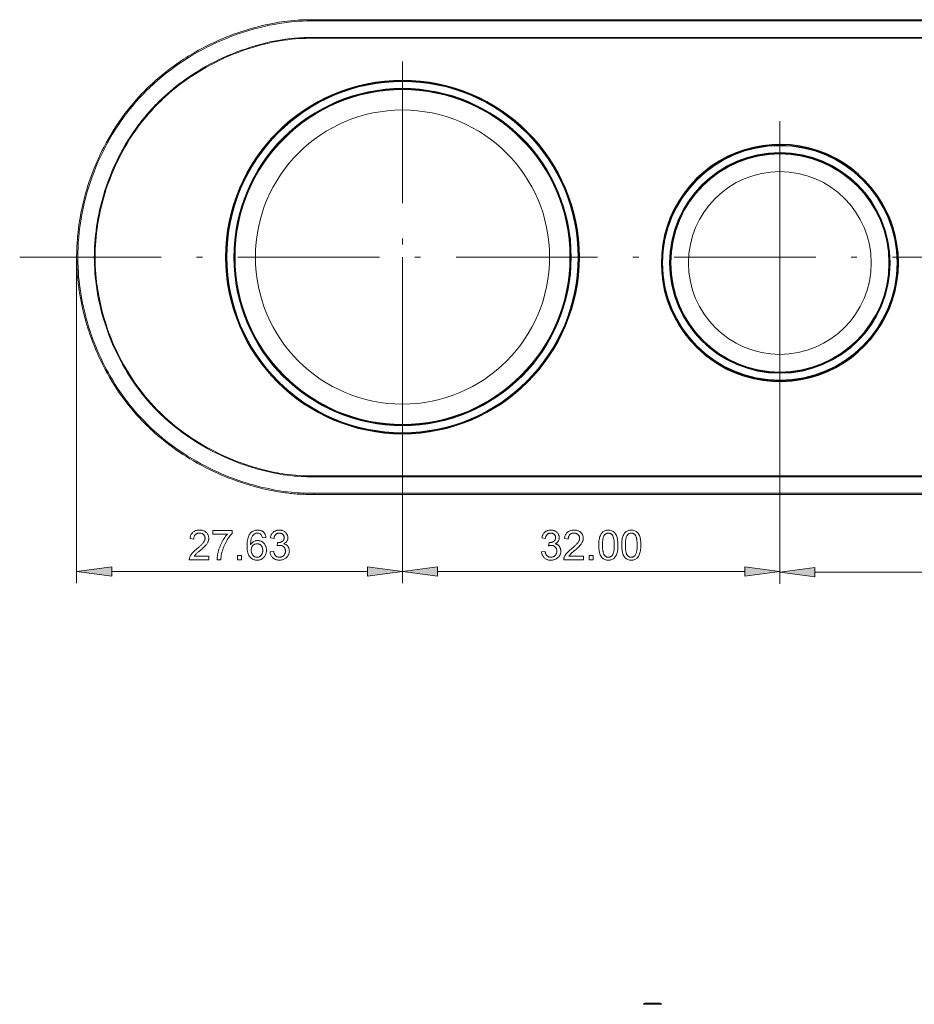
# Model space of a CAD drawing. Extents: x 0 to 841, y 0 to 594.
# Tile 5 of 88: x 247 to 323, y 220 to 303. Entities that reach past the tile are written whole.
import ezdxf

# ---------------------------------------------------------------- set-up
doc = ezdxf.new("R2010")
doc.units = 0
doc.linetypes.add('DASHDOT', pattern=[18.5, 12, -3, 0.5, -3])

msp = doc.modelspace()

# ---------------------------------------------------------------- linework, layer by layer
at = {"color": 7, "lineweight": 13}
for p, q in [((271.913, 303.316), (346.946, 303.316)), ((271.913, 303.217), (346.946, 303.217)), ((346.946, 301.817), (271.913, 301.817)), ((346.946, 301.747), (271.913, 301.747)), ((251.814, 283.17), (251.814, 255.518)), ((279.446, 283.185), (279.446, 255.518)), ((279.446, 283.185), (279.446, 255.516)), ((311.446, 282.685), (311.446, 255.516)), ((311.446, 282.685), (311.446, 255.459)), ((271.946, 264.622), (346.979, 264.622)), ((271.946, 264.552), (346.979, 264.552)), ((346.979, 263.153), (271.946, 263.153)), ((346.979, 263.053), (271.946, 263.053)), ((254.789, 256.518), (276.472, 256.518)), ((282.42, 256.516), (308.472, 256.516)), ((314.42, 256.459), (349.972, 256.459))]:
    msp.add_line(p, q, dxfattribs=at)
at = {"color": 7, "lineweight": 13, "ltscale": 0.002489}
for p, q in [((271.913, 303.316), (271.913, 303.217)), ((271.946, 263.053), (271.946, 263.153))]:
    msp.add_line(p, q, dxfattribs=at)
at = {"color": 7, "linetype": 'DASHDOT', "lineweight": 13}
for p, q in [((279.446, 299.76), (279.446, 266.671)), ((311.446, 294.709), (311.446, 270.937)), ((246.985, 283.185), (369.57, 283.185))]:
    msp.add_line(p, q, dxfattribs=at)
at = {"color": 7, "lineweight": 13, "ltscale": 0.001447}
for p, q in [((271.913, 296.156), (271.913, 296.098)), ((271.913, 270.271), (271.913, 270.213))]:
    msp.add_line(p, q, dxfattribs=at)
at = {"color": 7, "lineweight": 13, "ltscale": 0.001474}
msp.add_line((271.913, 295.281), (271.913, 295.222), dxfattribs=at)
at = {"color": 7, "lineweight": 13, "ltscale": 0.001952}
for p, q in [((269.894, 294.685), (269.815, 294.685)), ((269.815, 271.685), (269.894, 271.685))]:
    msp.add_line(p, q, dxfattribs=at)
at = {"color": 7, "lineweight": 13, "ltscale": 0.002124}
for p, q in [((271.116, 294.685), (271.031, 294.685)), ((271.031, 271.685), (271.116, 271.685))]:
    msp.add_line(p, q, dxfattribs=at)
at = {"color": 7, "lineweight": 13, "ltscale": 0.002142}
for p, q in [((267.284, 291.965), (267.284, 291.879)), ((267.284, 274.49), (267.284, 274.404))]:
    msp.add_line(p, q, dxfattribs=at)
at = {"color": 7, "lineweight": 13, "ltscale": 0.002518}
msp.add_line((266.446, 290.668), (266.446, 290.567), dxfattribs=at)
at = {"color": 7, "lineweight": 13, "ltscale": 0.00241}
for p, q in [((267.284, 290.611), (267.284, 290.515)), ((267.284, 275.854), (267.284, 275.758))]:
    msp.add_line(p, q, dxfattribs=at)
at = {"color": 7, "lineweight": 13, "ltscale": 0.002888}
msp.add_line((265.946, 289.723), (265.946, 289.607), dxfattribs=at)
at = {"color": 7, "lineweight": 13, "ltscale": 0.003079}
for p, q in [((266.446, 289.021), (266.446, 288.898)), ((266.446, 277.471), (266.446, 277.348))]:
    msp.add_line(p, q, dxfattribs=at)
at = {"color": 7, "lineweight": 13, "ltscale": 0.003967}
for p, q in [((265.946, 287.747), (265.946, 287.588)), ((265.946, 278.781), (265.946, 278.622))]:
    msp.add_line(p, q, dxfattribs=at)
at = {"color": 7, "lineweight": 13, "ltscale": 0.002492}
msp.add_line((251.814, 283.185), (251.913, 283.186), dxfattribs=at)
at = {"color": 7, "lineweight": 25, "ltscale": 0.00153}
msp.add_line((318.579, 275.676), (318.639, 275.666), dxfattribs=at)
at = {"color": 7, "lineweight": 13, "ltscale": 0.001473}
msp.add_line((271.913, 271.148), (271.913, 271.089), dxfattribs=at)
at = {"color": 7, "lineweight": 13, "ltscale": 0.018584}
msp.add_line((299.893, 219.808), (300.636, 219.808), dxfattribs=at)
at = {"color": 7, "lineweight": 13, "ltscale": 0.032662}
msp.add_line((299.993, 219.904), (301.299, 219.904), dxfattribs=at)
at = {"color": 7, "lineweight": 13, "ltscale": 0.019074}
msp.add_line((300.636, 219.808), (301.399, 219.808), dxfattribs=at)
at = {"color": 7, "lineweight": 13}
for points in [[(251.814, 283.185), (251.818, 283.59), (251.833, 284.024), (251.857, 284.453), (251.873, 284.676), (251.893, 284.904), (251.931, 285.284), (251.978, 285.676), (252.035, 286.082), (252.103, 286.5), (252.182, 286.931), (252.27, 287.359), (252.37, 287.795), (252.481, 288.24), (252.543, 288.467), (252.607, 288.697), (252.675, 288.927), (252.746, 289.159), (252.888, 289.596), (252.964, 289.818), (253.044, 290.04), (253.126, 290.264), (253.212, 290.488), (253.301, 290.713), (253.392, 290.937), (253.524, 291.246), (253.662, 291.557), (253.808, 291.871), (253.96, 292.186), (254.136, 292.533), (254.32, 292.879), (254.512, 293.224), (254.71, 293.565), (254.915, 293.901), (255.151, 294.272), (255.395, 294.636), (255.647, 294.995), (255.906, 295.348), (256.173, 295.694), (256.399, 295.974), (256.628, 296.248), (256.854, 296.508), (257.084, 296.763), (257.32, 297.016), (257.563, 297.266), (257.751, 297.453), (257.942, 297.638), (258.238, 297.915), (258.543, 298.188), (258.852, 298.454), (259.163, 298.711), (259.444, 298.934), (259.73, 299.153), (260.012, 299.361), (260.299, 299.565), (260.59, 299.765), (260.885, 299.96), (261.083, 300.087), (261.283, 300.212), (261.687, 300.455), (261.92, 300.59), (262.155, 300.722), (262.483, 300.899), (262.811, 301.07), (263.14, 301.233), (263.47, 301.391), (263.803, 301.542), (264.14, 301.689), (264.489, 301.834), (264.844, 301.974), (265.203, 302.108), (265.565, 302.236), (265.916, 302.353), (266.269, 302.464), (266.624, 302.569), (266.98, 302.667), (267.337, 302.759), (267.693, 302.845), (268.131, 302.941), (268.565, 303.027), (269, 303.102), (269.426, 303.167)], [(251.914, 283.185), (251.917, 283.577), (251.93, 283.984), (251.953, 284.406), (251.987, 284.841), (252.032, 285.289), (252.089, 285.748), (252.158, 286.218), (252.227, 286.624), (252.305, 287.036), (252.393, 287.454), (252.492, 287.875), (252.601, 288.299), (252.718, 288.72), (252.846, 289.142), (252.983, 289.563), (253.129, 289.983), (253.286, 290.401), (253.45, 290.814), (253.622, 291.222), (253.804, 291.627), (253.994, 292.027), (254.193, 292.424), (254.398, 292.813), (254.612, 293.197), (254.833, 293.576), (255.062, 293.948), (255.299, 294.314), (255.538, 294.667), (255.785, 295.015), (256.039, 295.357), (256.3, 295.693), (256.569, 296.022), (256.844, 296.346), (257.127, 296.662), (257.417, 296.972), (257.713, 297.275), (258.017, 297.572), (258.355, 297.887), (258.702, 298.195), (259.057, 298.495), (259.419, 298.788), (259.789, 299.073), (260.168, 299.35), (260.553, 299.62), (260.921, 299.865), (261.296, 300.103), (261.677, 300.333), (262.063, 300.556), (262.455, 300.771), (262.858, 300.981), (263.265, 301.182), (263.678, 301.375), (264.094, 301.56), (264.514, 301.735), (264.966, 301.913), (265.421, 302.08), (265.877, 302.236), (266.335, 302.38), (266.794, 302.514), (267.254, 302.637), (267.715, 302.749), (268.139, 302.841), (268.561, 302.924), (268.981, 302.997), (269.398, 303.06), (269.812, 303.112), (270.208, 303.154), (270.597, 303.185), (270.979, 303.206), (271.355, 303.217), (271.726, 303.219), (271.913, 303.217)], [(271.913, 301.817), (271.507, 301.813), (271.102, 301.801), (270.697, 301.78), (270.294, 301.75), (269.892, 301.71), (269.555, 301.669), (269.217, 301.62), (268.879, 301.563), (268.542, 301.499), (268.205, 301.428), (267.996, 301.381), (267.787, 301.33), (267.372, 301.223), (266.96, 301.107), (266.566, 300.986), (266.175, 300.858), (265.786, 300.723), (265.401, 300.58), (265.018, 300.43), (264.638, 300.271), (264.261, 300.105), (263.887, 299.93), (263.524, 299.751), (263.165, 299.565), (262.81, 299.371), (262.459, 299.17), (262.112, 298.962), (261.77, 298.747), (261.432, 298.524), (261.099, 298.295), (260.749, 298.043), (260.406, 297.783), (260.068, 297.515), (259.738, 297.24), (259.414, 296.958), (259.097, 296.668), (258.788, 296.37), (258.636, 296.218), (258.486, 296.065), (258.338, 295.91), (258.191, 295.753), (257.976, 295.514), (257.764, 295.27), (257.558, 295.023), (257.355, 294.772), (257.1, 294.441), (256.852, 294.104), (256.613, 293.761), (256.381, 293.412), (256.156, 293.058), (255.94, 292.699), (255.732, 292.335), (255.532, 291.966), (255.34, 291.593), (255.156, 291.216), (254.977, 290.826), (254.806, 290.431), (254.643, 290.033), (254.49, 289.631), (254.346, 289.226), (254.211, 288.818), (254.084, 288.407), (253.967, 287.993), (253.859, 287.577), (253.761, 287.158), (253.687, 286.811), (253.619, 286.461), (253.558, 286.111), (253.504, 285.766), (253.457, 285.42), (253.416, 285.073), (253.383, 284.737), (253.356, 284.401), (253.336, 284.065), (253.326, 283.847), (253.319, 283.629), (253.315, 283.407), (253.313, 283.185)], [(253.383, 283.185), (253.387, 283.526), (253.397, 283.866), (253.414, 284.207), (253.437, 284.547), (253.467, 284.887), (253.504, 285.227), (253.557, 285.646), (253.621, 286.063), (253.694, 286.48), (253.776, 286.895), (253.867, 287.307), (253.969, 287.724), (254.08, 288.139), (254.201, 288.551), (254.33, 288.96), (254.469, 289.366), (254.617, 289.769), (254.773, 290.169), (254.939, 290.565), (255.113, 290.957), (255.296, 291.345), (255.482, 291.719), (255.677, 292.089), (255.879, 292.454), (256.09, 292.815), (256.309, 293.171), (256.536, 293.522), (256.771, 293.867), (257.013, 294.206), (257.263, 294.54), (257.52, 294.866), (257.725, 295.115), (257.934, 295.36), (258.148, 295.601), (258.366, 295.838), (258.564, 296.045), (258.764, 296.248), (258.969, 296.449), (259.124, 296.597), (259.281, 296.743), (259.601, 297.03), (259.928, 297.309), (260.261, 297.581), (260.602, 297.845), (260.948, 298.101), (261.3, 298.35), (261.658, 298.59), (262.021, 298.823), (262.389, 299.047), (262.761, 299.264), (263.139, 299.472), (263.522, 299.671), (263.908, 299.862), (264.3, 300.045), (264.695, 300.219), (265.094, 300.385), (265.504, 300.545), (265.916, 300.695), (266.331, 300.837), (266.749, 300.97), (267.17, 301.094), (267.577, 301.205), (267.988, 301.307), (268.194, 301.354), (268.401, 301.399), (268.732, 301.465), (269.065, 301.524), (269.398, 301.576), (269.732, 301.621), (270.066, 301.658), (270.372, 301.686), (270.679, 301.709), (270.987, 301.726), (271.215, 301.735), (271.443, 301.742), (271.678, 301.746), (271.913, 301.747)], [(251.814, 283.185), (251.818, 282.794), (251.831, 282.378), (251.848, 282.051), (251.872, 281.706), (251.904, 281.349), (251.943, 280.983), (251.994, 280.576), (252.055, 280.158), (252.128, 279.729), (252.212, 279.288), (252.308, 278.838), (252.362, 278.608), (252.418, 278.377), (252.53, 277.948), (252.654, 277.513), (252.79, 277.072), (252.863, 276.85), (252.938, 276.626), (253.06, 276.283), (253.189, 275.94), (253.326, 275.594), (253.471, 275.245), (253.572, 275.013), (253.676, 274.781), (253.852, 274.405), (254.036, 274.033), (254.227, 273.663), (254.427, 273.296), (254.636, 272.93), (254.827, 272.61), (255.025, 272.293), (255.227, 271.982), (255.43, 271.682), (255.679, 271.329), (255.937, 270.98), (256.073, 270.804), (256.212, 270.626), (256.424, 270.364), (256.643, 270.103), (256.871, 269.842), (257.107, 269.581), (257.321, 269.352), (257.539, 269.128), (257.759, 268.908), (257.922, 268.751), (258.084, 268.596), (258.253, 268.441), (258.422, 268.288), (258.712, 268.033), (259.01, 267.783), (259.317, 267.535), (259.63, 267.292), (259.948, 267.055), (260.238, 266.847), (260.53, 266.645), (260.823, 266.45), (261.118, 266.26), (261.415, 266.076), (261.719, 265.896), (262.04, 265.712), (262.365, 265.533), (262.692, 265.36), (263.021, 265.194), (263.353, 265.033), (263.688, 264.878), (264.033, 264.726), (264.38, 264.58), (264.73, 264.44), (265.082, 264.306), (265.437, 264.178), (265.791, 264.057), (266.144, 263.944), (266.499, 263.837), (266.856, 263.735), (267.215, 263.64), (267.639, 263.537), (268.062, 263.443), (268.483, 263.358), (268.905, 263.283), (269.327, 263.217)], [(271.946, 263.152), (271.634, 263.149), (271.32, 263.153), (271.005, 263.164), (270.762, 263.176), (270.519, 263.191), (270.276, 263.21), (270.032, 263.233), (269.699, 263.27), (269.359, 263.315), (269.019, 263.366), (268.66, 263.428), (268.3, 263.496), (267.939, 263.571), (267.586, 263.651), (267.235, 263.737), (266.886, 263.83), (266.532, 263.931), (266.175, 264.039), (265.817, 264.155), (265.473, 264.272), (265.128, 264.396), (264.785, 264.526), (264.44, 264.664), (264.098, 264.807), (263.76, 264.956), (263.421, 265.113), (263.086, 265.275), (262.755, 265.442), (262.357, 265.652), (261.965, 265.87), (261.579, 266.095), (261.199, 266.327), (260.824, 266.568), (260.52, 266.772), (260.22, 266.981), (259.923, 267.196), (259.635, 267.413), (259.351, 267.635), (259.071, 267.861), (258.744, 268.137), (258.423, 268.421), (258.11, 268.711), (257.802, 269.008), (257.5, 269.313), (257.256, 269.571), (257.016, 269.833), (256.78, 270.099), (256.553, 270.367), (256.331, 270.638), (256.114, 270.914), (255.901, 271.195), (255.693, 271.481), (255.49, 271.771), (255.287, 272.073), (255.09, 272.378), (254.899, 272.685), (254.763, 272.91), (254.631, 273.136), (254.503, 273.364), (254.377, 273.594), (254.208, 273.915), (254.045, 274.241), (253.883, 274.576), (253.73, 274.909), (253.582, 275.246), (253.438, 275.586), (253.301, 275.93), (253.17, 276.274), (253.047, 276.619), (252.931, 276.961), (252.823, 277.302), (252.721, 277.642), (252.621, 277.997), (252.528, 278.351), (252.442, 278.704), (252.363, 279.06), (252.289, 279.417), (252.223, 279.771), (252.161, 280.134), (252.106, 280.496), (252.058, 280.85), (252.018, 281.197), (251.985, 281.539), (251.958, 281.875), (251.932, 282.321), (251.917, 282.756), (251.914, 282.971), (251.914, 283.185)], [(253.313, 283.185), (253.317, 282.844), (253.327, 282.504), (253.343, 282.164), (253.367, 281.825), (253.397, 281.485), (253.433, 281.146), (253.486, 280.726), (253.55, 280.307), (253.622, 279.89), (253.704, 279.474), (253.795, 279.06), (253.901, 278.626), (254.017, 278.194), (254.144, 277.765), (254.28, 277.339), (254.425, 276.917), (254.581, 276.497), (254.746, 276.082), (254.921, 275.67), (255.105, 275.262), (255.298, 274.859), (255.501, 274.461), (255.606, 274.264), (255.713, 274.068), (255.918, 273.708), (256.131, 273.352), (256.351, 273.002), (256.58, 272.656), (256.816, 272.317), (257.059, 271.982), (257.311, 271.654), (257.569, 271.332), (257.835, 271.016), (258.109, 270.707), (258.39, 270.404), (258.679, 270.107), (258.975, 269.817), (259.278, 269.534), (259.588, 269.258), (259.904, 268.989), (260.227, 268.727), (260.555, 268.472), (260.888, 268.225), (261.227, 267.985), (261.562, 267.758), (261.902, 267.538), (262.247, 267.325), (262.596, 267.12), (262.95, 266.921), (263.307, 266.73), (263.669, 266.546), (264.034, 266.37), (264.37, 266.215), (264.71, 266.067), (265.052, 265.924), (265.396, 265.789), (265.743, 265.659), (266.035, 265.557), (266.328, 265.459), (266.623, 265.365), (266.845, 265.298), (267.068, 265.234), (267.424, 265.136), (267.781, 265.045), (268.139, 264.961), (268.371, 264.909), (268.604, 264.86), (268.825, 264.817), (269.046, 264.777), (269.349, 264.726), (269.652, 264.682), (269.957, 264.645), (270.25, 264.616), (270.545, 264.593), (270.84, 264.576), (271.095, 264.565), (271.352, 264.558), (271.648, 264.553), (271.946, 264.552)], [(271.946, 264.622), (271.475, 264.626), (271.241, 264.631), (271.009, 264.638), (270.7, 264.653), (270.392, 264.674), (270.086, 264.702), (269.781, 264.736), (269.477, 264.778), (269.172, 264.826), (268.948, 264.865), (268.724, 264.908), (268.493, 264.955), (268.263, 265.004), (267.904, 265.087), (267.547, 265.177), (267.19, 265.272), (266.845, 265.371), (266.502, 265.476), (266.161, 265.588), (265.754, 265.73), (265.35, 265.882), (264.95, 266.042), (264.553, 266.211), (264.159, 266.389), (263.768, 266.575), (263.381, 266.771), (262.998, 266.975), (262.62, 267.187), (262.247, 267.407), (261.89, 267.629), (261.537, 267.858), (261.19, 268.095), (260.849, 268.34), (260.513, 268.592), (260.182, 268.852), (259.858, 269.118), (259.541, 269.393), (259.23, 269.674), (258.926, 269.962), (258.655, 270.231), (258.391, 270.505), (258.132, 270.786), (257.88, 271.072), (257.634, 271.364), (257.394, 271.661), (257.161, 271.963), (256.935, 272.27), (256.691, 272.617), (256.455, 272.97), (256.228, 273.328), (256.009, 273.692), (255.797, 274.061), (255.595, 274.434), (255.4, 274.812), (255.214, 275.194), (255.037, 275.58), (254.868, 275.97), (254.708, 276.364), (254.556, 276.761), (254.413, 277.162), (254.279, 277.566), (254.154, 277.972), (254.038, 278.383), (253.93, 278.797), (253.832, 279.213), (253.744, 279.631), (253.664, 280.05), (253.606, 280.395), (253.555, 280.741), (253.51, 281.088), (253.473, 281.427), (253.442, 281.767), (253.417, 282.107), (253.398, 282.466), (253.387, 282.825), (253.383, 283.185)], [(270.52, 263.088), (270.693, 263.077), (270.862, 263.069), (271.055, 263.062), (271.251, 263.057), (271.486, 263.054), (271.946, 263.053)]]:
    msp.add_lwpolyline(points, dxfattribs=at)
for points in [[(263.024, 257.518), (261.368, 257.518), (261.369, 257.56), (261.374, 257.603), (261.381, 257.645), (261.391, 257.688), (261.405, 257.731), (261.421, 257.774), (261.44, 257.817), (261.462, 257.86), (261.487, 257.903), (261.515, 257.946), (261.547, 257.991), (261.585, 258.037), (261.627, 258.086), (261.674, 258.137), (261.727, 258.19), (261.785, 258.245), (261.848, 258.303), (261.916, 258.362), (261.989, 258.424), (262.067, 258.488), (262.116, 258.528), (262.164, 258.568), (262.211, 258.609), (262.256, 258.65), (262.301, 258.691), (262.345, 258.733), (262.387, 258.775), (262.429, 258.817), (262.469, 258.86), (262.509, 258.904), (262.546, 258.947), (262.579, 258.991), (262.608, 259.034), (262.633, 259.078), (262.654, 259.122), (262.672, 259.165), (262.686, 259.209), (262.695, 259.253), (262.701, 259.297), (262.703, 259.341), (262.702, 259.378), (262.698, 259.414), (262.691, 259.449), (262.682, 259.482), (262.67, 259.514), (262.655, 259.545), (262.637, 259.574), (262.617, 259.602), (262.595, 259.629), (262.569, 259.654), (262.542, 259.677), (262.513, 259.698), (262.482, 259.717), (262.451, 259.733), (262.418, 259.747), (262.383, 259.758), (262.347, 259.767), (262.31, 259.773), (262.271, 259.776), (262.231, 259.778), (262.19, 259.776), (262.151, 259.773), (262.113, 259.766), (262.076, 259.757), (262.041, 259.746), (262.007, 259.732), (261.974, 259.715), (261.943, 259.696), (261.913, 259.675), (261.884, 259.651), (261.858, 259.624), (261.834, 259.595), (261.813, 259.563), (261.795, 259.529), (261.779, 259.492), (261.766, 259.453), (261.756, 259.411), (261.749, 259.367), (261.745, 259.32), (261.743, 259.271), (261.427, 259.307), (261.435, 259.376), (261.447, 259.441), (261.462, 259.503), (261.481, 259.562), (261.504, 259.617), (261.531, 259.669), (261.562, 259.718), (261.597, 259.763), (261.635, 259.805), (261.677, 259.844), (261.723, 259.879), (261.77, 259.911), (261.82, 259.939), (261.873, 259.963), (261.928, 259.984), (261.985, 260), (262.045, 260.013), (262.107, 260.023), (262.171, 260.028), (262.238, 260.03), (262.31, 260.028), (262.378, 260.022), (262.444, 260.012), (262.506, 259.997), (262.565, 259.979), (262.621, 259.957), (262.673, 259.93), (262.723, 259.9), (262.769, 259.865), (262.811, 259.826), (262.85, 259.785), (262.885, 259.741), (262.916, 259.696), (262.943, 259.65), (262.965, 259.601), (262.984, 259.551), (262.998, 259.5), (263.009, 259.446), (263.015, 259.391), (263.017, 259.334), (263.015, 259.286), (263.01, 259.238), (263.001, 259.189), (262.989, 259.141), (262.974, 259.092), (262.955, 259.044), (262.932, 258.995), (262.906, 258.946), (262.877, 258.897), (262.844, 258.847), (262.806, 258.796), (262.761, 258.742), (262.709, 258.685), (262.65, 258.624), (262.585, 258.559), (262.512, 258.492), (262.433, 258.421), (262.347, 258.347), (262.254, 258.269), (262.154, 258.188), (262.102, 258.146), (262.053, 258.104), (262.008, 258.064), (261.966, 258.025), (261.928, 257.987), (261.894, 257.95), (261.864, 257.914), (261.837, 257.88), (261.814, 257.847), (261.794, 257.815), (263.024, 257.815)], [(264.988, 259.747), (264.915, 259.664), (264.845, 259.578), (264.776, 259.487), (264.709, 259.393), (264.645, 259.295), (264.582, 259.193), (264.521, 259.088), (264.462, 258.978), (264.405, 258.865), (264.35, 258.748), (264.299, 258.628), (264.251, 258.508), (264.209, 258.387), (264.17, 258.265), (264.136, 258.143), (264.107, 258.019), (264.082, 257.895), (264.061, 257.77), (264.045, 257.645), (264.033, 257.518), (263.719, 257.518), (263.724, 257.621), (263.733, 257.726), (263.747, 257.833), (263.765, 257.942), (263.788, 258.053), (263.816, 258.166), (263.848, 258.281), (263.884, 258.398), (263.925, 258.517), (263.971, 258.638), (264.02, 258.758), (264.073, 258.875), (264.128, 258.988), (264.185, 259.098), (264.246, 259.205), (264.31, 259.308), (264.376, 259.408), (264.445, 259.504), (264.518, 259.598), (264.593, 259.687), (263.37, 259.687), (263.37, 259.984), (264.988, 259.984)], [(266.572, 258.807), (266.617, 258.87), (266.664, 258.926), (266.715, 258.976), (266.77, 259.019), (266.829, 259.055), (266.891, 259.085), (266.956, 259.108), (267.025, 259.125), (267.098, 259.135), (267.174, 259.138), (267.235, 259.136), (267.294, 259.129), (267.35, 259.118), (267.405, 259.102), (267.458, 259.081), (267.51, 259.056), (267.559, 259.027), (267.607, 258.993), (267.652, 258.954), (267.696, 258.911), (267.737, 258.865), (267.774, 258.816), (267.806, 258.764), (267.834, 258.71), (267.857, 258.653), (267.877, 258.594), (267.892, 258.532), (267.902, 258.468), (267.909, 258.401), (267.911, 258.332), (267.909, 258.261), (267.903, 258.193), (267.892, 258.127), (267.877, 258.063), (267.858, 258.002), (267.834, 257.942), (267.806, 257.885), (267.774, 257.829), (267.738, 257.776), (267.697, 257.725), (267.653, 257.678), (267.606, 257.635), (267.556, 257.598), (267.503, 257.565), (267.448, 257.538), (267.39, 257.515), (267.329, 257.498), (267.265, 257.485), (267.198, 257.478), (267.128, 257.475), (267.057, 257.478), (266.989, 257.486), (266.922, 257.499), (266.858, 257.518), (266.795, 257.542), (266.735, 257.571), (266.677, 257.606), (266.621, 257.646), (266.567, 257.691), (266.515, 257.741), (266.467, 257.799), (266.424, 257.864), (266.386, 257.938), (266.353, 258.021), (266.325, 258.111), (266.303, 258.21), (266.285, 258.317), (266.272, 258.432), (266.265, 258.556), (266.262, 258.688), (266.264, 258.818), (266.271, 258.942), (266.283, 259.059), (266.299, 259.17), (266.319, 259.273), (266.345, 259.371), (266.374, 259.461), (266.409, 259.545), (266.448, 259.623), (266.491, 259.693), (266.539, 259.757), (266.591, 259.814), (266.648, 259.865), (266.708, 259.909), (266.772, 259.946), (266.841, 259.976), (266.913, 260), (266.99, 260.017), (267.071, 260.027), (267.156, 260.03), (267.211, 260.028), (267.265, 260.024), (267.317, 260.016), (267.367, 260.005), (267.415, 259.991), (267.462, 259.974), (267.507, 259.953), (267.55, 259.93), (267.592, 259.903), (267.631, 259.873), (267.669, 259.84), (267.703, 259.804), (267.734, 259.765), (267.763, 259.723), (267.788, 259.678), (267.81, 259.63), (267.829, 259.579), (267.845, 259.525), (267.858, 259.468), (267.868, 259.408), (267.562, 259.38), (267.542, 259.456), (267.518, 259.523), (267.488, 259.583), (267.454, 259.635), (267.414, 259.678), (267.369, 259.714), (267.319, 259.742), (267.264, 259.762), (267.204, 259.774), (267.139, 259.778), (267.092, 259.775), (267.047, 259.768), (267.003, 259.757), (266.961, 259.74), (266.92, 259.719), (266.88, 259.694), (266.842, 259.663), (266.805, 259.628), (266.769, 259.588), (266.734, 259.544), (266.702, 259.495), (266.674, 259.44), (266.648, 259.38), (266.626, 259.314), (266.608, 259.243), (266.593, 259.167), (266.581, 259.085), (266.572, 258.998), (266.567, 258.905), (266.566, 258.807)], [(269.381, 258.87), (269.426, 258.86), (269.469, 258.847), (269.51, 258.832), (269.548, 258.813), (269.585, 258.792), (269.619, 258.768), (269.65, 258.742), (269.68, 258.713), (269.707, 258.681), (269.732, 258.646), (269.754, 258.61), (269.774, 258.573), (269.792, 258.535), (269.807, 258.497), (269.82, 258.458), (269.831, 258.419), (269.839, 258.379), (269.845, 258.338), (269.849, 258.297), (269.85, 258.255), (269.848, 258.188), (269.84, 258.123), (269.828, 258.061), (269.81, 258.001), (269.788, 257.944), (269.761, 257.889), (269.728, 257.837), (269.691, 257.787), (269.649, 257.74), (269.602, 257.695), (269.551, 257.653), (269.499, 257.616), (269.444, 257.583), (269.388, 257.554), (269.329, 257.53), (269.269, 257.51), (269.207, 257.495), (269.142, 257.484), (269.076, 257.478), (269.008, 257.475), (268.943, 257.477), (268.88, 257.483), (268.82, 257.493), (268.762, 257.506), (268.706, 257.524), (268.652, 257.545), (268.601, 257.57), (268.553, 257.599), (268.506, 257.632), (268.462, 257.668), (268.421, 257.708), (268.383, 257.75), (268.349, 257.795), (268.319, 257.842), (268.292, 257.892), (268.269, 257.944), (268.249, 257.999), (268.233, 258.056), (268.22, 258.116), (268.211, 258.178), (268.518, 258.221), (268.528, 258.172), (268.54, 258.127), (268.553, 258.083), (268.567, 258.043), (268.583, 258.005), (268.601, 257.969), (268.62, 257.935), (268.64, 257.905), (268.663, 257.876), (268.686, 257.851), (268.711, 257.827), (268.738, 257.806), (268.766, 257.788), (268.796, 257.772), (268.828, 257.759), (268.86, 257.747), (268.895, 257.739), (268.931, 257.733), (268.969, 257.729), (269.008, 257.728), (269.05, 257.729), (269.091, 257.734), (269.131, 257.741), (269.169, 257.752), (269.206, 257.766), (269.242, 257.782), (269.276, 257.802), (269.309, 257.824), (269.341, 257.85), (269.372, 257.879), (269.4, 257.91), (269.425, 257.942), (269.448, 257.975), (269.467, 258.01), (269.484, 258.047), (269.497, 258.084), (269.508, 258.123), (269.515, 258.163), (269.519, 258.205), (269.521, 258.248), (269.52, 258.289), (269.516, 258.329), (269.509, 258.367), (269.499, 258.404), (269.487, 258.44), (269.472, 258.474), (269.454, 258.507), (269.434, 258.538), (269.411, 258.568), (269.385, 258.596), (269.357, 258.622), (269.328, 258.646), (269.297, 258.666), (269.264, 258.684), (269.229, 258.699), (269.193, 258.712), (269.155, 258.722), (269.116, 258.728), (269.074, 258.733), (269.031, 258.734), (269.013, 258.734), (268.994, 258.733), (268.975, 258.731), (268.954, 258.729), (268.933, 258.726), (268.911, 258.722), (268.888, 258.718), (268.865, 258.713), (268.84, 258.708), (268.815, 258.702), (268.851, 258.971), (268.875, 258.971), (268.898, 258.971), (268.92, 258.972), (268.941, 258.973), (268.961, 258.974), (268.98, 258.975), (268.998, 258.977), (269.014, 258.979), (269.03, 258.981), (269.045, 258.983), (269.06, 258.986), (269.074, 258.989), (269.09, 258.993), (269.105, 258.998), (269.121, 259.003), (269.137, 259.01), (269.154, 259.016), (269.171, 259.024), (269.188, 259.032), (269.205, 259.041), (269.223, 259.051), (269.24, 259.061), (269.256, 259.072), (269.271, 259.084), (269.286, 259.097), (269.301, 259.111), (269.315, 259.125), (269.328, 259.14), (269.34, 259.156), (269.352, 259.173), (269.363, 259.191), (269.373, 259.209), (269.382, 259.229), (269.389, 259.249), (269.396, 259.27), (269.401, 259.291), (269.405, 259.314), (269.408, 259.338), (269.41, 259.362), (269.41, 259.387), (269.409, 259.423), (269.405, 259.458), (269.399, 259.491), (269.39, 259.522), (269.379, 259.552), (269.366, 259.58), (269.349, 259.606), (269.331, 259.631), (269.31, 259.654), (269.286, 259.675), (269.261, 259.695), (269.235, 259.712), (269.209, 259.727), (269.181, 259.741), (269.153, 259.752), (269.124, 259.761), (269.095, 259.768), (269.064, 259.774), (269.033, 259.777), (269.001, 259.778), (268.964, 259.776), (268.929, 259.773), (268.896, 259.767), (268.863, 259.759), (268.832, 259.748), (268.803, 259.735), (268.774, 259.72), (268.748, 259.702), (268.722, 259.682), (268.698, 259.66), (268.676, 259.635), (268.655, 259.609), (268.636, 259.58), (268.618, 259.55), (268.603, 259.517), (268.589, 259.483), (268.577, 259.446), (268.566, 259.407), (268.558, 259.367), (268.551, 259.324), (268.244, 259.38), (268.257, 259.444), (268.273, 259.504), (268.292, 259.561), (268.314, 259.615), (268.339, 259.665), (268.367, 259.712), (268.398, 259.756), (268.431, 259.797), (268.468, 259.834), (268.507, 259.868), (268.549, 259.899), (268.592, 259.926), (268.637, 259.951), (268.683, 259.972), (268.731, 259.99), (268.78, 260.004), (268.831, 260.015), (268.884, 260.024), (268.938, 260.028), (268.994, 260.03), (269.055, 260.028), (269.115, 260.022), (269.172, 260.013), (269.227, 260), (269.28, 259.983), (269.331, 259.962), (269.38, 259.938), (269.427, 259.909), (269.472, 259.877), (269.515, 259.842), (269.555, 259.803), (269.59, 259.763), (269.621, 259.721), (269.649, 259.677), (269.672, 259.632), (269.69, 259.585), (269.705, 259.536), (269.716, 259.486), (269.722, 259.434), (269.724, 259.38), (269.72, 259.312), (269.71, 259.248), (269.693, 259.188), (269.669, 259.132), (269.638, 259.08), (269.6, 259.031), (269.556, 258.987), (269.504, 258.946), (269.446, 258.91), (269.381, 258.877)], [(292.4, 258.868), (292.445, 258.858), (292.488, 258.845), (292.529, 258.829), (292.567, 258.811), (292.603, 258.79), (292.637, 258.766), (292.669, 258.74), (292.698, 258.71), (292.725, 258.678), (292.75, 258.644), (292.773, 258.608), (292.793, 258.571), (292.81, 258.533), (292.826, 258.495), (292.839, 258.456), (292.85, 258.417), (292.858, 258.376), (292.864, 258.336), (292.867, 258.294), (292.869, 258.252), (292.866, 258.185), (292.859, 258.121), (292.846, 258.059), (292.829, 257.999), (292.807, 257.942), (292.779, 257.887), (292.747, 257.835), (292.71, 257.785), (292.668, 257.737), (292.62, 257.692), (292.57, 257.651), (292.517, 257.613), (292.463, 257.581), (292.406, 257.552), (292.348, 257.528), (292.287, 257.508), (292.225, 257.493), (292.161, 257.482), (292.094, 257.475), (292.026, 257.473), (291.961, 257.475), (291.898, 257.481), (291.838, 257.49), (291.78, 257.504), (291.724, 257.521), (291.671, 257.543), (291.62, 257.568), (291.571, 257.596), (291.525, 257.629), (291.48, 257.666), (291.439, 257.706), (291.402, 257.748), (291.368, 257.793), (291.337, 257.84), (291.31, 257.89), (291.287, 257.942), (291.267, 257.997), (291.251, 258.054), (291.239, 258.114), (291.23, 258.176), (291.537, 258.218), (291.547, 258.17), (291.558, 258.124), (291.571, 258.081), (291.586, 258.04), (291.602, 258.002), (291.619, 257.966), (291.638, 257.933), (291.659, 257.902), (291.681, 257.874), (291.705, 257.848), (291.73, 257.825), (291.757, 257.804), (291.785, 257.786), (291.815, 257.77), (291.846, 257.756), (291.879, 257.745), (291.913, 257.737), (291.949, 257.73), (291.987, 257.727), (292.026, 257.726), (292.068, 257.727), (292.109, 257.732), (292.149, 257.739), (292.188, 257.75), (292.225, 257.763), (292.26, 257.78), (292.295, 257.799), (292.328, 257.822), (292.36, 257.848), (292.39, 257.876), (292.419, 257.907), (292.444, 257.939), (292.466, 257.973), (292.486, 258.008), (292.502, 258.044), (292.516, 258.082), (292.526, 258.121), (292.533, 258.161), (292.538, 258.203), (292.539, 258.246), (292.538, 258.287), (292.534, 258.327), (292.527, 258.365), (292.518, 258.402), (292.506, 258.438), (292.491, 258.472), (292.473, 258.504), (292.453, 258.535), (292.43, 258.565), (292.404, 258.594), (292.376, 258.62), (292.346, 258.643), (292.315, 258.664), (292.282, 258.682), (292.248, 258.697), (292.211, 258.71), (292.174, 258.719), (292.134, 258.726), (292.093, 258.73), (292.05, 258.732), (292.032, 258.731), (292.013, 258.73), (291.993, 258.729), (291.973, 258.726), (291.952, 258.724), (291.929, 258.72), (291.907, 258.716), (291.883, 258.711), (291.859, 258.705), (291.833, 258.699), (291.869, 258.969), (291.893, 258.969), (291.916, 258.969), (291.938, 258.97), (291.959, 258.971), (291.979, 258.972), (291.998, 258.973), (292.016, 258.975), (292.033, 258.976), (292.049, 258.978), (292.064, 258.981), (292.078, 258.983), (292.093, 258.987), (292.108, 258.991), (292.124, 258.996), (292.14, 259.001), (292.156, 259.007), (292.172, 259.014), (292.189, 259.022), (292.206, 259.03), (292.224, 259.039), (292.241, 259.048), (292.258, 259.059), (292.274, 259.07), (292.29, 259.082), (292.305, 259.095), (292.319, 259.108), (292.333, 259.123), (292.346, 259.138), (292.359, 259.154), (292.371, 259.171), (292.382, 259.188), (292.391, 259.207), (292.4, 259.226), (292.408, 259.246), (292.414, 259.267), (292.419, 259.289), (292.423, 259.312), (292.426, 259.335), (292.428, 259.36), (292.429, 259.385), (292.427, 259.421), (292.424, 259.456), (292.417, 259.489), (292.409, 259.52), (292.398, 259.55), (292.384, 259.578), (292.368, 259.604), (292.349, 259.629), (292.328, 259.652), (292.305, 259.673), (292.28, 259.692), (292.254, 259.71), (292.227, 259.725), (292.2, 259.738), (292.172, 259.75), (292.143, 259.759), (292.113, 259.766), (292.083, 259.771), (292.051, 259.774), (292.019, 259.775), (291.983, 259.774), (291.948, 259.771), (291.914, 259.765), (291.882, 259.756), (291.851, 259.746), (291.821, 259.733), (291.793, 259.718), (291.766, 259.7), (291.741, 259.68), (291.717, 259.658), (291.694, 259.633), (291.673, 259.607), (291.654, 259.578), (291.637, 259.547), (291.621, 259.515), (291.607, 259.48), (291.595, 259.444), (291.585, 259.405), (291.576, 259.364), (291.569, 259.322), (291.262, 259.378), (291.276, 259.441), (291.292, 259.502), (291.311, 259.559), (291.333, 259.612), (291.358, 259.663), (291.386, 259.71), (291.416, 259.754), (291.45, 259.794), (291.486, 259.832), (291.526, 259.866), (291.567, 259.896), (291.61, 259.924), (291.655, 259.948), (291.701, 259.969), (291.749, 259.987), (291.799, 260.002), (291.85, 260.013), (291.902, 260.021), (291.957, 260.026), (292.012, 260.028), (292.074, 260.026), (292.133, 260.02), (292.19, 260.011), (292.246, 259.998), (292.299, 259.981), (292.35, 259.96), (292.399, 259.935), (292.446, 259.907), (292.491, 259.875), (292.533, 259.839), (292.573, 259.801), (292.609, 259.76), (292.64, 259.719), (292.667, 259.675), (292.69, 259.63), (292.709, 259.583), (292.724, 259.534), (292.734, 259.484), (292.74, 259.432), (292.742, 259.378), (292.739, 259.31), (292.729, 259.246), (292.712, 259.186), (292.688, 259.13), (292.657, 259.077), (292.619, 259.029), (292.574, 258.985), (292.523, 258.944), (292.465, 258.908), (292.4, 258.875)], [(294.782, 257.516), (293.126, 257.516), (293.128, 257.558), (293.132, 257.601), (293.139, 257.643), (293.15, 257.686), (293.163, 257.728), (293.179, 257.771), (293.198, 257.814), (293.22, 257.857), (293.246, 257.901), (293.274, 257.944), (293.306, 257.988), (293.343, 258.035), (293.385, 258.084), (293.433, 258.135), (293.485, 258.188), (293.543, 258.243), (293.606, 258.3), (293.674, 258.36), (293.747, 258.422), (293.825, 258.486), (293.874, 258.526), (293.922, 258.566), (293.969, 258.607), (294.015, 258.647), (294.059, 258.689), (294.103, 258.731), (294.146, 258.773), (294.187, 258.815), (294.228, 258.858), (294.267, 258.901), (294.304, 258.945), (294.337, 258.988), (294.366, 259.032), (294.391, 259.076), (294.413, 259.119), (294.43, 259.163), (294.444, 259.207), (294.454, 259.251), (294.459, 259.295), (294.461, 259.339), (294.46, 259.376), (294.456, 259.412), (294.449, 259.446), (294.44, 259.48), (294.428, 259.512), (294.413, 259.542), (294.396, 259.572), (294.376, 259.6), (294.353, 259.626), (294.327, 259.652), (294.3, 259.675), (294.271, 259.696), (294.241, 259.715), (294.209, 259.731), (294.176, 259.744), (294.141, 259.756), (294.105, 259.764), (294.068, 259.77), (294.029, 259.774), (293.989, 259.775), (293.948, 259.774), (293.909, 259.77), (293.871, 259.764), (293.835, 259.755), (293.799, 259.744), (293.765, 259.73), (293.733, 259.713), (293.701, 259.694), (293.671, 259.672), (293.643, 259.648), (293.616, 259.622), (293.592, 259.592), (293.571, 259.561), (293.553, 259.527), (293.537, 259.49), (293.525, 259.451), (293.515, 259.409), (293.507, 259.365), (293.503, 259.318), (293.501, 259.269), (293.186, 259.305), (293.193, 259.373), (293.205, 259.439), (293.22, 259.501), (293.24, 259.559), (293.263, 259.615), (293.29, 259.667), (293.32, 259.715), (293.355, 259.761), (293.393, 259.803), (293.436, 259.842), (293.481, 259.877), (293.529, 259.909), (293.579, 259.937), (293.631, 259.961), (293.686, 259.981), (293.743, 259.998), (293.803, 260.011), (293.865, 260.02), (293.929, 260.026), (293.996, 260.028), (294.068, 260.026), (294.137, 260.02), (294.202, 260.009), (294.264, 259.995), (294.323, 259.977), (294.379, 259.954), (294.432, 259.928), (294.481, 259.897), (294.527, 259.863), (294.57, 259.824), (294.609, 259.782), (294.644, 259.739), (294.674, 259.694), (294.701, 259.647), (294.724, 259.599), (294.742, 259.549), (294.757, 259.497), (294.767, 259.444), (294.773, 259.389), (294.775, 259.332), (294.773, 259.284), (294.768, 259.236), (294.76, 259.187), (294.747, 259.139), (294.732, 259.09), (294.713, 259.041), (294.69, 258.992), (294.664, 258.943), (294.635, 258.894), (294.602, 258.845), (294.564, 258.794), (294.519, 258.74), (294.467, 258.682), (294.409, 258.621), (294.343, 258.557), (294.271, 258.49), (294.191, 258.419), (294.105, 258.344), (294.012, 258.267), (293.912, 258.186), (293.86, 258.143), (293.811, 258.102), (293.766, 258.061), (293.724, 258.022), (293.687, 257.984), (293.653, 257.948), (293.622, 257.912), (293.595, 257.878), (293.572, 257.844), (293.552, 257.812), (294.782, 257.812)], [(296.902, 260.028), (297.057, 260.015), (297.195, 259.977), (297.317, 259.913), (297.423, 259.823), (297.513, 259.708), (297.586, 259.567), (297.643, 259.401), (297.684, 259.209), (297.709, 258.992), (297.717, 258.749), (297.715, 258.623), (297.708, 258.503), (297.698, 258.391), (297.683, 258.285), (297.664, 258.185), (297.641, 258.093), (297.614, 258.006), (297.582, 257.927), (297.546, 257.854), (297.506, 257.788), (297.462, 257.728), (297.415, 257.674), (297.363, 257.627), (297.308, 257.586), (297.25, 257.552), (297.187, 257.523), (297.121, 257.501), (297.052, 257.486), (296.979, 257.476), (296.902, 257.473), (296.747, 257.486), (296.609, 257.524), (296.487, 257.588), (296.381, 257.677), (296.292, 257.792), (296.218, 257.932), (296.161, 258.098), (296.121, 258.289), (296.096, 258.506), (296.088, 258.749), (296.09, 258.875), (296.097, 258.994), (296.107, 259.107), (296.122, 259.213), (296.141, 259.313), (296.164, 259.405), (296.191, 259.492), (296.223, 259.572), (296.259, 259.645), (296.299, 259.711), (296.343, 259.771), (296.39, 259.825), (296.442, 259.873), (296.496, 259.914), (296.555, 259.949), (296.617, 259.977), (296.683, 259.999), (296.752, 260.015), (296.825, 260.025)], [(296.902, 257.726), (296.95, 257.728), (296.996, 257.735), (297.039, 257.747), (297.08, 257.764), (297.119, 257.785), (297.155, 257.812), (297.189, 257.843), (297.22, 257.879), (297.249, 257.92), (297.275, 257.965), (297.299, 258.016), (297.321, 258.073), (297.339, 258.136), (297.356, 258.206), (297.37, 258.281), (297.381, 258.362), (297.39, 258.45), (297.396, 258.543), (297.4, 258.643), (297.401, 258.749), (297.401, 258.823), (297.399, 258.894), (297.396, 258.961), (297.392, 259.026), (297.387, 259.087), (297.381, 259.145), (297.374, 259.2), (297.366, 259.251), (297.356, 259.3), (297.346, 259.345), (297.334, 259.387), (297.321, 259.427), (297.308, 259.465), (297.293, 259.501), (297.276, 259.534), (297.259, 259.566), (297.241, 259.595), (297.221, 259.622), (297.201, 259.646), (297.179, 259.669), (297.156, 259.689), (297.132, 259.707), (297.107, 259.723), (297.08, 259.737), (297.053, 259.749), (297.024, 259.758), (296.994, 259.766), (296.963, 259.771), (296.931, 259.774), (296.898, 259.775), (296.85, 259.773), (296.804, 259.766), (296.761, 259.753), (296.72, 259.736), (296.682, 259.714), (296.646, 259.688), (296.612, 259.656), (296.581, 259.619), (296.553, 259.578), (296.526, 259.531), (296.503, 259.48), (296.482, 259.422), (296.463, 259.359), (296.447, 259.289), (296.433, 259.214), (296.422, 259.133), (296.413, 259.045), (296.407, 258.952), (296.403, 258.854), (296.402, 258.749), (296.403, 258.676), (296.404, 258.606), (296.407, 258.539), (296.411, 258.475), (296.416, 258.414), (296.422, 258.356), (296.43, 258.302), (296.438, 258.25), (296.448, 258.202), (296.458, 258.157), (296.47, 258.114), (296.483, 258.074), (296.497, 258.036), (296.512, 258), (296.528, 257.967), (296.545, 257.935), (296.564, 257.906), (296.583, 257.879), (296.604, 257.855), (296.625, 257.832), (296.648, 257.812), (296.672, 257.794), (296.697, 257.778), (296.723, 257.764), (296.75, 257.752), (296.778, 257.743), (296.807, 257.735), (296.838, 257.73), (296.869, 257.727)], [(298.844, 260.028), (298.999, 260.015), (299.137, 259.977), (299.26, 259.913), (299.366, 259.823), (299.455, 259.708), (299.529, 259.567), (299.586, 259.401), (299.627, 259.209), (299.651, 258.992), (299.659, 258.749), (299.657, 258.623), (299.651, 258.503), (299.64, 258.391), (299.625, 258.285), (299.607, 258.185), (299.583, 258.093), (299.556, 258.006), (299.524, 257.927), (299.489, 257.854), (299.449, 257.788), (299.405, 257.728), (299.357, 257.674), (299.306, 257.627), (299.251, 257.586), (299.192, 257.552), (299.13, 257.523), (299.064, 257.501), (298.994, 257.486), (298.921, 257.476), (298.844, 257.473), (298.689, 257.486), (298.551, 257.524), (298.429, 257.588), (298.323, 257.677), (298.234, 257.792), (298.161, 257.932), (298.104, 258.098), (298.063, 258.289), (298.039, 258.506), (298.031, 258.749), (298.033, 258.875), (298.039, 258.994), (298.05, 259.107), (298.064, 259.213), (298.083, 259.313), (298.106, 259.405), (298.134, 259.492), (298.165, 259.572), (298.201, 259.645), (298.241, 259.711), (298.285, 259.771), (298.333, 259.825), (298.384, 259.873), (298.439, 259.914), (298.497, 259.949), (298.559, 259.977), (298.625, 259.999), (298.694, 260.015), (298.767, 260.025)], [(298.844, 257.726), (298.892, 257.728), (298.938, 257.735), (298.981, 257.747), (299.022, 257.764), (299.061, 257.785), (299.097, 257.812), (299.131, 257.843), (299.162, 257.879), (299.191, 257.92), (299.217, 257.965), (299.241, 258.016), (299.263, 258.073), (299.282, 258.136), (299.298, 258.206), (299.312, 258.281), (299.323, 258.362), (299.332, 258.45), (299.339, 258.543), (299.342, 258.643), (299.344, 258.749), (299.343, 258.823), (299.341, 258.894), (299.339, 258.961), (299.335, 259.026), (299.33, 259.087), (299.324, 259.145), (299.316, 259.2), (299.308, 259.251), (299.299, 259.3), (299.288, 259.345), (299.277, 259.387), (299.264, 259.427), (299.25, 259.465), (299.235, 259.501), (299.219, 259.534), (299.201, 259.566), (299.183, 259.595), (299.164, 259.622), (299.143, 259.646), (299.121, 259.669), (299.098, 259.689), (299.074, 259.707), (299.049, 259.723), (299.023, 259.737), (298.995, 259.749), (298.967, 259.758), (298.937, 259.766), (298.906, 259.771), (298.874, 259.774), (298.841, 259.775), (298.792, 259.773), (298.747, 259.766), (298.703, 259.753), (298.662, 259.736), (298.624, 259.714), (298.588, 259.688), (298.555, 259.656), (298.524, 259.619), (298.495, 259.578), (298.469, 259.531), (298.445, 259.48), (298.424, 259.422), (298.405, 259.359), (298.389, 259.289), (298.375, 259.214), (298.364, 259.133), (298.356, 259.045), (298.349, 258.952), (298.346, 258.854), (298.344, 258.749), (298.345, 258.676), (298.347, 258.606), (298.349, 258.539), (298.353, 258.475), (298.358, 258.414), (298.365, 258.356), (298.372, 258.302), (298.38, 258.25), (298.39, 258.202), (298.401, 258.157), (298.412, 258.114), (298.425, 258.074), (298.439, 258.036), (298.454, 258), (298.471, 257.967), (298.488, 257.935), (298.506, 257.906), (298.526, 257.879), (298.546, 257.855), (298.568, 257.832), (298.59, 257.812), (298.614, 257.794), (298.639, 257.778), (298.665, 257.764), (298.692, 257.752), (298.72, 257.743), (298.75, 257.735), (298.78, 257.73), (298.811, 257.727)], [(267.122, 257.728), (267.163, 257.73), (267.203, 257.735), (267.241, 257.743), (267.278, 257.755), (267.313, 257.77), (267.346, 257.789), (267.378, 257.811), (267.409, 257.837), (267.437, 257.866), (267.464, 257.898), (267.489, 257.933), (267.512, 257.969), (267.531, 258.007), (267.548, 258.046), (267.563, 258.087), (267.575, 258.129), (267.584, 258.172), (267.59, 258.217), (267.594, 258.263), (267.596, 258.311), (267.594, 258.359), (267.59, 258.405), (267.584, 258.449), (267.575, 258.491), (267.563, 258.532), (267.548, 258.572), (267.531, 258.609), (267.512, 258.645), (267.489, 258.679), (267.464, 258.712), (267.437, 258.742), (267.408, 258.769), (267.377, 258.793), (267.345, 258.813), (267.31, 258.831), (267.274, 258.845), (267.236, 258.856), (267.196, 258.864), (267.155, 258.869), (267.111, 258.87), (267.071, 258.869), (267.032, 258.864), (266.995, 258.857), (266.958, 258.847), (266.922, 258.833), (266.888, 258.817), (266.855, 258.797), (266.823, 258.775), (266.792, 258.75), (266.762, 258.721), (266.734, 258.69), (266.709, 258.658), (266.687, 258.623), (266.668, 258.587), (266.652, 258.548), (266.639, 258.508), (266.628, 258.466), (266.621, 258.422), (266.617, 258.376), (266.615, 258.328), (266.617, 258.279), (266.621, 258.231), (266.628, 258.185), (266.638, 258.141), (266.651, 258.097), (266.667, 258.056), (266.686, 258.015), (266.707, 257.977), (266.732, 257.939), (266.759, 257.903), (266.789, 257.87), (266.82, 257.84), (266.852, 257.814), (266.886, 257.791), (266.922, 257.772), (266.959, 257.756), (266.997, 257.744), (267.037, 257.735), (267.079, 257.73)], [(265.805, 257.518), (265.455, 257.518), (265.455, 257.868), (265.805, 257.868)], [(295.621, 257.516), (295.271, 257.516), (295.271, 257.865), (295.621, 257.865)], [(254.789, 256.91), (251.814, 256.518), (254.789, 256.126)], [(276.472, 256.126), (279.446, 256.518), (276.472, 256.91)], [(282.42, 256.907), (279.446, 256.516), (282.42, 256.124)], [(308.472, 256.124), (311.446, 256.516), (308.472, 256.907)], [(314.42, 256.85), (311.446, 256.459), (314.42, 256.067)]]:
    msp.add_lwpolyline(points, close=True, dxfattribs=at)
for centre, radius in [((279.446, 283.185), 15), ((279.446, 283.185), 14.95), ((279.446, 283.185), 14.944), ((279.446, 283.185), 14.894), ((279.446, 283.185), 14.306), ((279.446, 283.185), 14.256), ((279.446, 283.185), 14.25), ((279.446, 283.185), 14.2), ((279.446, 283.185), 12.475), ((311.446, 282.685), 9.994), ((311.446, 282.685), 9.944), ((311.446, 282.685), 9.356), ((311.446, 282.685), 9.306), ((311.446, 282.685), 9.25), ((311.446, 282.685), 7.75)]:
    msp.add_circle(centre, radius, dxfattribs=at)
at = {"color": 7, "lineweight": 25}
for radius in [10, 9.3]:
    msp.add_circle((311.446, 282.685), radius, dxfattribs=at)
at = {"color": 7, "lineweight": 13}
for centre, radius, start, end in [((271.81, 285.738), 17.591, 94.15964, 97.78772), ((271.726, 283.012), 20.307, 89.47246, 93.36645), ((267.596, 292.535), 0.75, 240.37926, 244.23511), ((267.069, 293.385), 2, 264.90483, 266.54189), ((263.946, 276.885), 2, 353.84332, 356.68144), ((263.946, 276.885), 2.5, 339.12631, 340.65234), ((267.596, 273.835), 0.75, 115.76329, 119.61908), ((271.616, 278.803), 15.754, 261.64268, 266.01047), ((299.993, 219.804), 0.1, 90, 178), ((301.299, 219.804), 0.1, 2, 90)]:
    msp.add_arc(centre, radius, start, end, dxfattribs=at)
at = {"color": 7, "lineweight": 25}
for start, end in [(61.84053, 280.26115), (280.26115, 61.84053)]:
    msp.add_arc((311.446, 282.685), 10.05, start, end, dxfattribs=at)
at = {"color": 7, "lineweight": 13}
for points in [[(254.789, 256.91), (251.814, 256.518), (254.789, 256.91), (254.789, 256.126)], [(276.472, 256.126), (279.446, 256.518), (276.472, 256.126), (276.472, 256.91)], [(282.42, 256.907), (279.446, 256.516), (282.42, 256.907), (282.42, 256.124)], [(308.472, 256.124), (311.446, 256.516), (308.472, 256.124), (308.472, 256.907)], [(314.42, 256.85), (311.446, 256.459), (314.42, 256.85), (314.42, 256.067)]]:
    msp.add_solid(points, dxfattribs=at)

doc.saveas('drawing.dxf')
